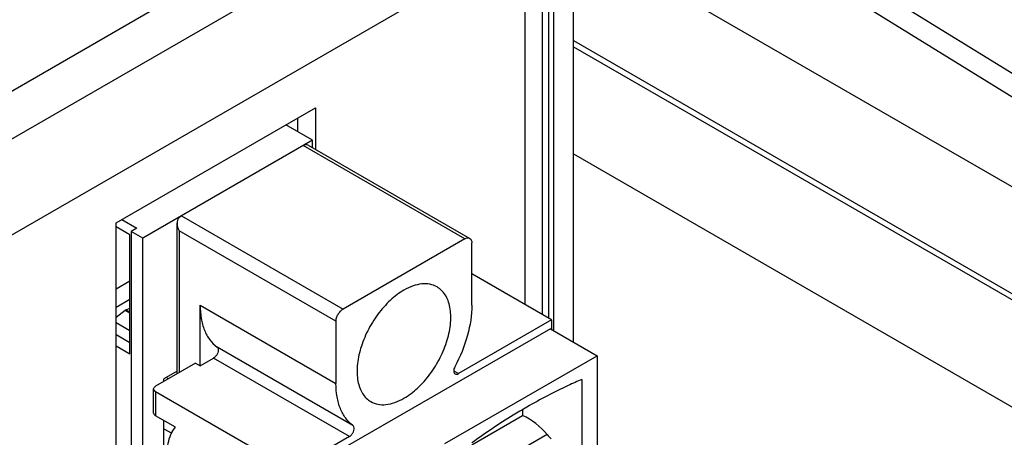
# Model space of a CAD drawing. Header units: inches. Extents: x 0 to 34, y 0 to 22.
# Tile 45 of 106: x 4.783 to 5.661, y 17.332 to 17.705. Entities that reach past the tile are written whole.
import ezdxf

# ---------------------------------------------------------------- set-up
doc = ezdxf.new("R2010")
doc.units = ezdxf.units.IN
doc.header["$LTSCALE"] = 1.87
doc.header["$MEASUREMENT"] = 0
doc.layers.get('0').update_dxf_attribs({"linetype": 'CONTINUOUS'})
doc.layers.add('02___PRT_ALL_AXES', color=7, linetype='CONTINUOUS')

msp = doc.modelspace()

# ---------------------------------------------------------------- linework, layer by layer
at = {"color": 7, "linetype": 'CONTINUOUS'}
for p, q in [((5.27693, 17.41723), (5.27693, 17.9261)), ((5.25963, 17.42722), (5.25963, 17.90199)), ((3.68531, 17.01135), (5.18614, 17.87791)), ((5.25464, 17.86502), (5.25464, 17.43854)), ((5.3775, 17.81558), (6.13484, 17.34723)), ((5.40696, 17.81836), (6.16481, 17.34969)), ((5.29778, 17.76955), (6.08202, 17.31673)), ((5.27693, 17.68608), (6.04067, 17.2451)), ((5.27693, 17.68054), (6.04067, 17.23957)), ((5.03112, 17.61695), (5.03112, 17.60496)), ((5.04448, 17.59724), (5.02073, 17.61095)), ((5.04448, 17.59724), (4.89311, 17.50984)), ((5.04448, 17.5906), (5.04448, 17.59724)), ((5.1802, 17.50924), (5.03613, 17.59242)), ((5.04056, 17.59286), (5.18463, 17.50968)), ((5.27693, 17.58504), (5.69732, 17.3423)), ((4.87458, 17.52657), (4.88789, 17.51888)), ((4.92756, 17.52973), (4.92547, 17.52811)), ((4.92756, 17.52973), (5.07162, 17.44655)), ((4.88162, 17.51286), (4.86937, 17.51993)), ((4.88789, 17.51888), (4.88267, 17.51587)), ((4.89311, 17.50984), (4.88267, 17.51587)), ((4.88267, 17.51587), (4.88267, 17.10241)), ((4.92374, 17.3889), (4.92374, 17.52318)), ((5.06536, 17.4357), (4.92547, 17.51647)), ((4.92547, 17.51647), (4.92547, 17.3899)), ((4.88162, 17.40678), (4.88162, 17.51286)), ((4.89311, 16.92401), (4.89311, 17.50984)), ((5.1802, 17.50924), (5.07162, 17.44655)), ((5.18646, 17.45017), (5.18646, 17.50562)), ((4.86937, 17.4648), (4.88162, 17.47188)), ((5.25745, 17.43692), (5.18646, 17.47791)), ((4.88162, 17.455), (4.86937, 17.44792)), ((4.87831, 17.44582), (4.87759, 17.4454)), ((4.88162, 17.44706), (4.87831, 17.44582)), ((4.87831, 17.44582), (4.88162, 17.44391)), ((4.94426, 17.45017), (5.06536, 17.38025)), ((4.94426, 17.39593), (4.94426, 17.45017)), ((4.87759, 17.4454), (4.86937, 17.43898)), ((4.88162, 17.44307), (4.87759, 17.4454)), ((5.25745, 17.43692), (5.17446, 17.389)), ((5.25745, 17.43692), (5.25745, 17.42848)), ((4.88162, 17.42723), (4.86937, 17.43431)), ((5.2564, 17.42908), (5.04448, 17.30672)), ((5.06536, 17.4357), (5.06536, 17.38025)), ((5.2564, 17.42908), (5.29816, 17.40497)), ((4.88162, 17.41642), (4.86937, 17.4235)), ((4.86937, 17.41386), (4.88162, 17.40678)), ((5.08049, 17.34275), (4.95939, 17.41268)), ((4.94426, 17.39593), (4.95626, 17.40286)), ((5.07736, 17.33294), (4.95626, 17.40286)), ((5.16245, 17.32661), (5.29816, 17.40497)), ((5.29816, 17.40497), (5.29816, 17.06746)), ((4.94009, 17.39834), (4.90459, 17.37785)), ((4.94009, 17.39834), (4.94426, 17.39593)), ((4.92374, 17.39132), (4.9119, 17.38448)), ((4.9119, 17.38207), (4.9119, 17.38448)), ((4.91608, 17.38448), (4.91399, 17.38569)), ((5.17033, 17.39139), (5.17446, 17.389)), ((4.90286, 17.35374), (4.90286, 17.37544)), ((5.28459, 17.38388), (5.28459, 17.3224)), ((4.90459, 17.37302), (5.03195, 17.29949)), ((4.90459, 17.37302), (4.90459, 17.35133)), ((4.92219, 17.34117), (4.90459, 17.35133)), ((5.18646, 17.32562), (5.2317, 17.35174)), ((5.2317, 17.35686), (5.2317, 17.35174)), ((4.9119, 17.32421), (4.9119, 17.34711)), ((4.9119, 17.33988), (4.91892, 17.33583)), ((5.07736, 17.33294), (5.03822, 17.31034)), ((5.25345, 17.33464), (5.18646, 17.29596))]:
    msp.add_line(p, q, dxfattribs=at)
at = {"color": 3, "linetype": 'CONTINUOUS'}
for p, q in [((3.57872, 16.90696), (5.19656, 17.84108)), ((5.24906, 17.79821), (5.24906, 17.44176)), ((3.61584, 16.84266), (5.23369, 17.77678)), ((4.86937, 17.52356), (5.04703, 17.62613)), ((5.04703, 17.62613), (5.04703, 17.58913)), ((4.86937, 16.90692), (4.86937, 17.52356))]:
    msp.add_line(p, q, dxfattribs=at)
at = {"color": 7, "linetype": 'CONTINUOUS'}
for centre, major_axis, start_param, end_param in [((5.22582, 17.31794), (0.03341, -0.03067), 1.369589, 1.991559), ((5.26819, 17.34355), (0.01782, -0.01636), -1.772003, -1.548183)]:
    msp.add_ellipse(centre, major_axis=major_axis, ratio=0.697533, start_param=start_param, end_param=end_param, dxfattribs=at)
for points, knots in [([(5.04056, 17.59286), (5.03996, 17.5932), (5.03833, 17.59345), (5.03686, 17.59284), (5.03613, 17.59242)], [0, 0, 0, 0, 0.449158, 1, 1, 1, 1]), ([(4.92547, 17.52811), (4.92485, 17.5275), (4.92395, 17.52587), (4.92374, 17.52408), (4.92374, 17.52318)], [0, 0, 0, 0, 0.492046, 1, 1, 1, 1]), ([(5.1802, 17.50924), (5.18093, 17.50966), (5.18239, 17.51027), (5.18403, 17.51002), (5.18462, 17.50968)], [0, 0, 0, 0, 0.550842, 1, 1, 1, 1]), ([(5.18462, 17.50968), (5.18522, 17.50933), (5.18625, 17.50804), (5.18646, 17.50647), (5.18646, 17.50562)], [0, 0, 0, 0, 0.449166, 1, 1, 1, 1]), ([(5.12591, 17.46343), (5.12154, 17.46091), (5.11305, 17.45438), (5.10219, 17.44202), (5.09325, 17.42748), (5.08697, 17.41194), (5.08385, 17.39666), (5.08413, 17.38462), (5.08636, 17.37636), (5.08884, 17.37122), (5.09217, 17.36702), (5.09493, 17.36491), (5.09638, 17.36407)], [0, 0, 0, 0, 0.128691, 0.27028, 0.417436, 0.561785, 0.695455, 0.812717, 0.864681, 0.912514, 0.957142, 1, 1, 1, 1]), ([(5.15544, 17.46636), (5.15349, 17.46748), (5.14901, 17.46911), (5.14158, 17.46929), (5.13366, 17.46738), (5.1285, 17.46493), (5.12591, 17.46343)], [0, 0, 0, 0, 0.217764, 0.450933, 0.710205, 1, 1, 1, 1]), ([(5.12591, 17.367), (5.13028, 17.36952), (5.13877, 17.37605), (5.14963, 17.38841), (5.15857, 17.40295), (5.16485, 17.41849), (5.16797, 17.43377), (5.16769, 17.44581), (5.16546, 17.45407), (5.16298, 17.4592), (5.15965, 17.4634), (5.15689, 17.46552), (5.15544, 17.46636)], [0, 0, 0, 0, 0.128691, 0.27028, 0.417436, 0.561785, 0.695455, 0.812717, 0.864681, 0.912514, 0.957142, 1, 1, 1, 1]), ([(4.94426, 17.45017), (4.94426, 17.44616), (4.94482, 17.43851), (4.94766, 17.4279), (4.95242, 17.41905), (4.95694, 17.41447), (4.95939, 17.41268)], [0, 0, 0, 0, 0.287516, 0.547132, 0.781996, 1, 1, 1, 1]), ([(5.06536, 17.4357), (5.06536, 17.43673), (5.06575, 17.43889), (5.06709, 17.44194), (5.06905, 17.44462), (5.07073, 17.44604), (5.07162, 17.44655)], [0, 0, 0, 0, 0.237248, 0.499994, 0.762743, 1, 1, 1, 1]), ([(5.18646, 17.45017), (5.18646, 17.44109), (5.18333, 17.42194), (5.17604, 17.40409), (5.17133, 17.3952)], [0, 0, 0, 0, 0.474618, 1, 1, 1, 1]), ([(4.95939, 17.41268), (4.95966, 17.41248), (4.96014, 17.41188), (4.96052, 17.41047), (4.96035, 17.40852), (4.9595, 17.4063), (4.95813, 17.4043), (4.95691, 17.40323), (4.95626, 17.40286)], [0, 0, 0, 0, 0.087975, 0.18969, 0.373946, 0.586543, 0.803712, 1, 1, 1, 1]), ([(5.17133, 17.3952), (5.17099, 17.39457), (5.17047, 17.39328), (5.17019, 17.39138), (5.17046, 17.38974), (5.17113, 17.38893), (5.17151, 17.38871)], [0, 0, 0, 0, 0.308164, 0.584153, 0.812077, 1, 1, 1, 1]), ([(5.17151, 17.38871), (5.17191, 17.38848), (5.173, 17.38832), (5.17397, 17.38872), (5.17446, 17.389)], [0, 0, 0, 0, 0.449134, 1, 1, 1, 1]), ([(4.90286, 17.37544), (4.90286, 17.3759), (4.90326, 17.37692), (4.9041, 17.37756), (4.90459, 17.37785)], [0, 0, 0, 0, 0.449173, 1, 1, 1, 1]), ([(4.90459, 17.37302), (4.9041, 17.37331), (4.90326, 17.37395), (4.90286, 17.37498), (4.90286, 17.37544)], [0, 0, 0, 0, 0.550827, 1, 1, 1, 1]), ([(5.08049, 17.34275), (5.07804, 17.34455), (5.07352, 17.34913), (5.06876, 17.35798), (5.06592, 17.36859), (5.06536, 17.37624), (5.06536, 17.38025)], [0, 0, 0, 0, 0.218004, 0.452868, 0.712484, 1, 1, 1, 1]), ([(5.28459, 17.38388), (5.28049, 17.38212), (5.26377, 17.37462), (5.24752, 17.36609), (5.23553, 17.35916)], [0, 0, 0, 0, 0.24371, 1, 1, 1, 1]), ([(5.09638, 17.36407), (5.09833, 17.36295), (5.10281, 17.36132), (5.11024, 17.36113), (5.11816, 17.36305), (5.12332, 17.3655), (5.12591, 17.367)], [0, 0, 0, 0, 0.217764, 0.450933, 0.710205, 1, 1, 1, 1]), ([(5.23553, 17.35916), (5.23139, 17.35678), (5.21462, 17.34678), (5.1984, 17.33588), (5.18646, 17.32722)], [0, 0, 0, 0, 0.244428, 1, 1, 1, 1]), ([(4.90286, 17.35374), (4.90286, 17.35328), (4.90326, 17.35225), (4.9041, 17.35161), (4.90459, 17.35133)], [0, 0, 0, 0, 0.449173, 1, 1, 1, 1]), ([(4.93392, 17.26505), (4.92926, 17.27147), (4.92156, 17.28502), (4.91598, 17.30325), (4.91476, 17.31727), (4.9155, 17.32657), (4.91783, 17.33466), (4.92058, 17.33926), (4.92219, 17.34117)], [0, 0, 0, 0, 0.291409, 0.567725, 0.692832, 0.806456, 0.908298, 1, 1, 1, 1]), ([(5.07736, 17.33294), (5.07778, 17.33318), (5.07861, 17.33381), (5.07986, 17.33521), (5.08095, 17.33711), (5.08158, 17.33934), (5.08155, 17.34135), (5.08091, 17.34245), (5.08049, 17.34275)], [0, 0, 0, 0, 0.127817, 0.26836, 0.487198, 0.692799, 0.864439, 1, 1, 1, 1])]:
    msp.add_open_spline(points, degree=3, knots=knots, dxfattribs=at)
msp.add_open_spline([(4.92374, 17.52318), (4.92374, 17.52087), (4.92443, 17.51854), (4.92547, 17.51647)], degree=3, dxfattribs=at)
at = {"layer": '02___PRT_ALL_AXES', "color": 3, "linetype": 'CONTINUOUS'}
msp.add_line((5.23369, 17.77678), (5.23369, 17.45064), dxfattribs=at)

doc.saveas('drawing.dxf')
